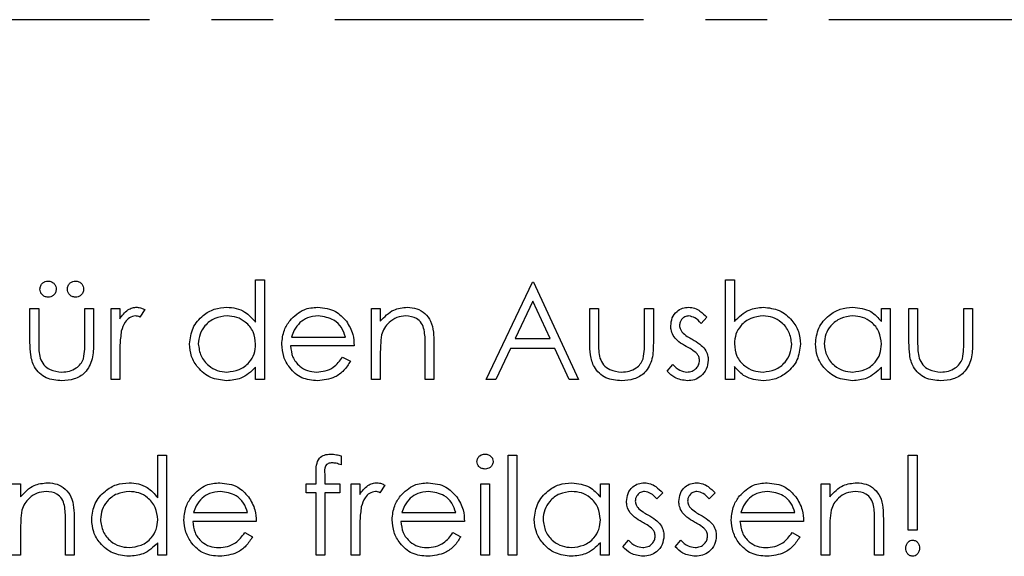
# Model space of a CAD drawing. Header units: millimetres. Extents: x 0 to 2100, y 0 to 1485.
# Tile 8 of 44: x 1382 to 1483, y 453 to 508. Entities that reach past the tile are written whole.
import ezdxf

# ---------------------------------------------------------------- set-up
doc = ezdxf.new("R2010")
doc.units = ezdxf.units.MM
doc.header["$LTSCALE"] = 5
doc.linetypes.add('CENTER', pattern=[10.16, 6.35, -1.27, 1.27, -1.27])

msp = doc.modelspace()

# ---------------------------------------------------------------- linework, layer by layer
at = {"color": 7, "linetype": 'CENTER', "lineweight": 25}
msp.add_line((1598.532, 508.052), (1248.532, 508.052), dxfattribs=at)
at = {"color": 7, "linetype": 'Continuous', "lineweight": 25}
for p, q in [((1406.236, 476.945), (1406.236, 481.308)), ((1406.236, 481.308), (1407.134, 481.308)), ((1407.134, 481.308), (1407.134, 471.052)), ((1429.954, 471.052), (1434.698, 481.052)), ((1434.698, 481.052), (1434.826, 481.052)), ((1434.826, 481.052), (1439.441, 471.052)), ((1454.57, 481.308), (1455.467, 481.308)), ((1454.57, 471.052), (1454.57, 481.308)), ((1455.467, 481.308), (1455.467, 477.033)), ((1434.752, 479.103), (1432.941, 475.283)), ((1436.515, 475.283), (1434.752, 479.103)), ((1383.031, 478.36), (1383.929, 478.36)), ((1383.031, 474.868), (1383.031, 478.36)), ((1383.929, 478.36), (1383.929, 474.97)), ((1388.672, 478.36), (1389.57, 478.36)), ((1388.672, 474.97), (1388.672, 478.36)), ((1389.57, 478.36), (1389.57, 474.802)), ((1391.365, 478.36), (1392.262, 478.36)), ((1391.365, 471.052), (1391.365, 478.36)), ((1392.262, 478.36), (1392.262, 477.284)), ((1394.826, 478.237), (1394.333, 477.46)), ((1418.159, 478.36), (1419.057, 478.36)), ((1418.159, 471.052), (1418.159, 478.36)), ((1419.057, 478.36), (1419.057, 477.041)), ((1440.595, 478.36), (1441.493, 478.36)), ((1440.595, 474.868), (1440.595, 478.36)), ((1441.493, 478.36), (1441.493, 474.97)), ((1446.236, 478.36), (1447.134, 478.36)), ((1446.236, 474.97), (1446.236, 478.36)), ((1447.134, 478.36), (1447.134, 474.802)), ((1470.595, 477.007), (1470.595, 478.36)), ((1470.595, 478.36), (1471.493, 478.36)), ((1471.493, 478.36), (1471.493, 471.052)), ((1473.416, 478.36), (1474.313, 478.36)), ((1473.416, 474.868), (1473.416, 478.36)), ((1474.313, 478.36), (1474.313, 474.97)), ((1479.057, 478.36), (1479.954, 478.36)), ((1479.057, 474.97), (1479.057, 478.36)), ((1479.954, 478.36), (1479.954, 474.802)), ((1452.647, 477.448), (1452.038, 476.821)), ((1409.92, 475.411), (1415.467, 475.411)), ((1432.941, 475.283), (1436.515, 475.283)), ((1416.365, 474.513), (1409.826, 474.513)), ((1423.672, 471.052), (1423.672, 474.489)), ((1424.57, 474.784), (1424.57, 471.052)), ((1432.454, 474.257), (1430.934, 471.052)), ((1436.988, 474.257), (1432.454, 474.257)), ((1438.466, 471.052), (1436.988, 474.257)), ((1392.262, 473.508), (1392.262, 471.052)), ((1415.183, 473.36), (1415.98, 472.941)), ((1419.057, 473.694), (1419.057, 471.052)), ((1406.236, 471.052), (1406.236, 472.316)), ((1448.544, 471.913), (1449.139, 472.59)), ((1455.467, 472.404), (1455.467, 471.052)), ((1470.595, 471.052), (1470.595, 472.316)), ((1392.262, 471.052), (1391.365, 471.052)), ((1407.134, 471.052), (1406.236, 471.052)), ((1419.057, 471.052), (1418.159, 471.052)), ((1424.57, 471.052), (1423.672, 471.052)), ((1430.934, 471.052), (1429.954, 471.052)), ((1439.441, 471.052), (1438.466, 471.052)), ((1455.467, 471.052), (1454.57, 471.052)), ((1471.493, 471.052), (1470.595, 471.052)), ((1396.172, 458.894), (1396.172, 463.257)), ((1396.172, 463.257), (1397.07, 463.257)), ((1397.07, 463.257), (1397.07, 453.001)), ((1415.018, 463.197), (1415.018, 462.263)), ((1432.198, 463.257), (1433.095, 463.257)), ((1432.198, 453.001), (1432.198, 463.257)), ((1433.095, 463.257), (1433.095, 453.001)), ((1473.352, 455.565), (1473.352, 463.257)), ((1473.352, 463.257), (1474.249, 463.257)), ((1474.249, 463.257), (1474.249, 455.565)), ((1412.454, 460.308), (1412.454, 461.476)), ((1413.358, 461.322), (1413.358, 460.308)), ((1381.172, 460.308), (1382.07, 460.308)), ((1382.07, 460.308), (1382.07, 458.99)), ((1411.429, 460.308), (1412.454, 460.308)), ((1411.429, 459.411), (1411.429, 460.308)), ((1413.358, 460.308), (1414.89, 460.308)), ((1414.89, 460.308), (1414.89, 459.411)), ((1416.044, 460.308), (1416.941, 460.308)), ((1416.044, 453.001), (1416.044, 460.308)), ((1416.941, 460.308), (1416.941, 459.233)), ((1419.506, 460.186), (1419.013, 459.409)), ((1429.377, 460.308), (1430.275, 460.308)), ((1429.377, 453.001), (1429.377, 460.308)), ((1430.275, 460.308), (1430.275, 453.001)), ((1441.685, 458.956), (1441.685, 460.308)), ((1441.685, 460.308), (1442.583, 460.308)), ((1442.583, 460.308), (1442.583, 453.001)), ((1464.377, 460.308), (1465.275, 460.308)), ((1464.377, 453.001), (1464.377, 460.308)), ((1465.275, 460.308), (1465.275, 458.99)), ((1412.454, 459.411), (1411.429, 459.411)), ((1412.454, 453.001), (1412.454, 459.411)), ((1413.356, 459.411), (1413.352, 453.001)), ((1414.89, 459.411), (1413.356, 459.411)), ((1448.095, 459.397), (1447.486, 458.77)), ((1453.48, 459.397), (1452.871, 458.77)), ((1387.583, 456.733), (1387.583, 453.001)), ((1399.856, 457.36), (1405.403, 457.36)), ((1421.266, 457.36), (1426.813, 457.36)), ((1456.138, 457.36), (1461.685, 457.36)), ((1470.788, 456.733), (1470.788, 453.001)), ((1382.07, 455.643), (1382.07, 453.001)), ((1386.685, 453.001), (1386.685, 456.438)), ((1406.3, 456.462), (1399.762, 456.462)), ((1427.711, 456.462), (1421.172, 456.462)), ((1462.583, 456.462), (1456.044, 456.462)), ((1465.275, 455.643), (1465.275, 453.001)), ((1469.89, 453.001), (1469.89, 456.438)), ((1405.119, 455.308), (1405.916, 454.89)), ((1416.941, 455.457), (1416.941, 453.001)), ((1426.529, 455.308), (1427.326, 454.89)), ((1461.401, 455.308), (1462.198, 454.89)), ((1474.249, 455.565), (1473.352, 455.565)), ((1396.172, 453.001), (1396.172, 454.265)), ((1441.685, 453.001), (1441.685, 454.265)), ((1443.993, 453.862), (1444.588, 454.539)), ((1449.377, 453.862), (1449.972, 454.539)), ((1382.07, 453.001), (1381.172, 453.001)), ((1387.583, 453.001), (1386.685, 453.001)), ((1397.07, 453.001), (1396.172, 453.001)), ((1413.352, 453.001), (1412.454, 453.001)), ((1416.941, 453.001), (1416.044, 453.001)), ((1430.275, 453.001), (1429.377, 453.001)), ((1433.095, 453.001), (1432.198, 453.001)), ((1442.583, 453.001), (1441.685, 453.001)), ((1465.275, 453.001), (1464.377, 453.001)), ((1470.788, 453.001), (1469.89, 453.001))]:
    msp.add_line(p, q, dxfattribs=at)
for points, knots in [([(1384.057, 480.347), (1384.072, 480.469), (1384.102, 480.714), (1384.328, 480.987), (1384.601, 481.153), (1384.794, 481.171), (1384.89, 481.18)], [0, 0, 0, 0, 0.2796014, 0.5592949, 0.7796537, 1, 1, 1, 1]), ([(1384.89, 481.18), (1385.013, 481.165), (1385.259, 481.136), (1385.529, 480.908), (1385.699, 480.637), (1385.715, 480.443), (1385.724, 480.347)], [0, 0, 0, 0, 0.2795552, 0.5592029, 0.7795199, 1, 1, 1, 1]), ([(1386.877, 480.347), (1386.893, 480.469), (1386.923, 480.714), (1387.148, 480.987), (1387.422, 481.153), (1387.614, 481.171), (1387.711, 481.18)], [0, 0, 0, 0, 0.2796014, 0.5592949, 0.7796537, 1, 1, 1, 1]), ([(1387.711, 481.18), (1387.834, 481.165), (1388.079, 481.136), (1388.349, 480.908), (1388.519, 480.637), (1388.536, 480.443), (1388.544, 480.347)], [0, 0, 0, 0, 0.2795552, 0.5592029, 0.7795199, 1, 1, 1, 1]), ([(1384.89, 479.513), (1384.767, 479.528), (1384.521, 479.557), (1384.251, 479.785), (1384.083, 480.057), (1384.066, 480.25), (1384.057, 480.347)], [0, 0, 0, 0, 0.2795366, 0.5593344, 0.7796438, 1, 1, 1, 1]), ([(1385.724, 480.347), (1385.71, 480.224), (1385.682, 479.977), (1385.451, 479.709), (1385.181, 479.537), (1384.987, 479.521), (1384.89, 479.513)], [0, 0, 0, 0, 0.27949175, 0.55924499, 0.77950684, 1, 1, 1, 1]), ([(1387.711, 479.513), (1387.588, 479.528), (1387.342, 479.557), (1387.072, 479.785), (1386.903, 480.057), (1386.886, 480.25), (1386.877, 480.347)], [0, 0, 0, 0, 0.2795366, 0.5593344, 0.7796438, 1, 1, 1, 1]), ([(1388.544, 480.347), (1388.53, 480.224), (1388.502, 479.977), (1388.272, 479.709), (1388.001, 479.537), (1387.808, 479.521), (1387.711, 479.513)], [0, 0, 0, 0, 0.2794918, 0.559245, 0.7795068, 1, 1, 1, 1]), ([(1392.262, 477.284), (1392.512, 477.628), (1392.862, 478.109), (1393.55, 478.443), (1393.88, 478.473), (1394.045, 478.488)], [0, 0, 0, 0, 0.5588406, 0.7794739, 1, 1, 1, 1]), ([(1394.045, 478.488), (1394.2, 478.469), (1394.477, 478.436), (1394.719, 478.298), (1394.826, 478.237)], [0, 0, 0, 0, 0.5592431, 1, 1, 1, 1]), ([(1399.441, 474.726), (1399.511, 475.286), (1399.65, 476.406), (1400.709, 477.625), (1401.959, 478.375), (1402.839, 478.45), (1403.28, 478.488)], [0, 0, 0, 0, 0.2794126, 0.5591913, 0.7795483, 1, 1, 1, 1]), ([(1403.28, 478.488), (1403.603, 478.466), (1404.251, 478.423), (1405.342, 477.961), (1405.897, 477.33), (1406.236, 476.945)], [0, 0, 0, 0, 0.2805393, 0.5607954, 1, 1, 1, 1]), ([(1409.77, 477.126), (1410.219, 477.567), (1411.022, 478.358), (1412.135, 478.448), (1412.627, 478.488)], [0, 0, 0, 0, 0.5585779, 1, 1, 1, 1]), ([(1412.627, 478.488), (1413.276, 478.412), (1414.437, 478.277), (1415.223, 477.425), (1415.569, 477.049)], [0, 0, 0, 0, 0.5589523, 1, 1, 1, 1]), ([(1419.057, 477.041), (1419.483, 477.501), (1420.246, 478.323), (1421.35, 478.437), (1421.837, 478.488)], [0, 0, 0, 0, 0.559168, 1, 1, 1, 1]), ([(1421.837, 478.488), (1422.165, 478.459), (1422.82, 478.401), (1423.679, 477.873), (1424.323, 477.03), (1424.545, 475.934), (1424.562, 475.168), (1424.57, 474.784)], [0, 0, 0, 0, 0.1866235, 0.3730289, 0.5593419, 0.7792489, 1, 1, 1, 1]), ([(1448.929, 476.571), (1448.955, 476.85), (1449.009, 477.409), (1449.494, 478.052), (1450.117, 478.434), (1450.556, 478.47), (1450.776, 478.488)], [0, 0, 0, 0, 0.2799827, 0.5594745, 0.7796081, 1, 1, 1, 1]), ([(1450.776, 478.488), (1450.981, 478.465), (1451.392, 478.418), (1452.044, 478.05), (1452.418, 477.676), (1452.647, 477.448)], [0, 0, 0, 0, 0.2795531, 0.5597029, 1, 1, 1, 1]), ([(1455.467, 477.033), (1455.936, 477.496), (1456.774, 478.323), (1457.936, 478.437), (1458.448, 478.488)], [0, 0, 0, 0, 0.5592939, 1, 1, 1, 1]), ([(1458.448, 478.488), (1459.009, 478.422), (1460.133, 478.292), (1461.375, 477.259), (1462.148, 476.016), (1462.224, 475.133), (1462.262, 474.692)], [0, 0, 0, 0, 0.2795765, 0.5593339, 0.7796045, 1, 1, 1, 1]), ([(1463.8, 474.726), (1463.87, 475.286), (1464.009, 476.406), (1465.068, 477.625), (1466.318, 478.375), (1467.198, 478.45), (1467.639, 478.488)], [0, 0, 0, 0, 0.2794126, 0.5591913, 0.7795483, 1, 1, 1, 1]), ([(1467.639, 478.488), (1468.298, 478.413), (1469.477, 478.278), (1470.253, 477.396), (1470.595, 477.007)], [0, 0, 0, 0, 0.5589976, 1, 1, 1, 1]), ([(1393.875, 477.59), (1393.663, 477.545), (1393.238, 477.454), (1392.694, 476.864), (1392.526, 476.338), (1392.422, 476.016)], [0, 0, 0, 0, 0.2784354, 0.5587827, 1, 1, 1, 1]), ([(1394.333, 477.46), (1394.251, 477.498), (1394.105, 477.566), (1393.945, 477.583), (1393.875, 477.59)], [0, 0, 0, 0, 0.5603957, 1, 1, 1, 1]), ([(1403.292, 477.59), (1402.863, 477.541), (1402.006, 477.441), (1401.034, 476.678), (1400.448, 475.724), (1400.375, 475.052), (1400.339, 474.716)], [0, 0, 0, 0, 0.2797764, 0.559296, 0.7797269, 1, 1, 1, 1]), ([(1406.236, 474.69), (1406.188, 475.123), (1406.093, 475.99), (1405.285, 476.943), (1404.311, 477.51), (1403.632, 477.563), (1403.292, 477.59)], [0, 0, 0, 0, 0.2796602, 0.5592103, 0.7794872, 1, 1, 1, 1]), ([(1408.929, 474.686), (1408.973, 475.182), (1409.053, 476.069), (1409.551, 476.803), (1409.77, 477.126)], [0, 0, 0, 0, 0.5594271, 1, 1, 1, 1]), ([(1410.79, 476.905), (1410.572, 476.658), (1410.182, 476.216), (1410, 475.657), (1409.92, 475.411)], [0, 0, 0, 0, 0.55881403, 1, 1, 1, 1]), ([(1412.673, 477.59), (1412.285, 477.556), (1411.592, 477.495), (1411.035, 477.085), (1410.79, 476.905)], [0, 0, 0, 0, 0.5595018, 1, 1, 1, 1]), ([(1415.467, 475.411), (1415.357, 475.755), (1415.138, 476.442), (1414.161, 477.364), (1413.237, 477.504), (1412.673, 477.59)], [0, 0, 0, 0, 0.2813061, 0.5615347, 1, 1, 1, 1]), ([(1415.569, 477.049), (1415.83, 476.61), (1416.295, 475.823), (1416.343, 474.914), (1416.365, 474.513)], [0, 0, 0, 0, 0.5588968, 1, 1, 1, 1]), ([(1421.681, 477.59), (1421.364, 477.557), (1420.731, 477.489), (1419.987, 476.978), (1419.446, 476.36), (1419.279, 475.89), (1419.195, 475.655)], [0, 0, 0, 0, 0.27956, 0.5593355, 0.7796837, 1, 1, 1, 1]), ([(1423.566, 476.152), (1423.494, 476.384), (1423.35, 476.848), (1422.702, 477.489), (1422.068, 477.552), (1421.681, 477.59)], [0, 0, 0, 0, 0.2811992, 0.5612987, 1, 1, 1, 1]), ([(1450.776, 477.59), (1450.634, 477.571), (1450.35, 477.533), (1450.045, 477.259), (1449.857, 476.941), (1449.836, 476.718), (1449.826, 476.607)], [0, 0, 0, 0, 0.2792821, 0.5590729, 0.7795386, 1, 1, 1, 1]), ([(1452.038, 476.821), (1451.845, 477.042), (1451.502, 477.434), (1450.997, 477.543), (1450.776, 477.59)], [0, 0, 0, 0, 0.56204545, 1, 1, 1, 1]), ([(1458.426, 477.59), (1457.997, 477.538), (1457.14, 477.432), (1456.14, 476.701), (1455.555, 475.734), (1455.496, 475.058), (1455.467, 474.72)], [0, 0, 0, 0, 0.2797944, 0.5594844, 0.7796072, 1, 1, 1, 1]), ([(1461.365, 474.692), (1461.304, 475.118), (1461.182, 475.971), (1460.4, 476.926), (1459.434, 477.491), (1458.762, 477.557), (1458.426, 477.59)], [0, 0, 0, 0, 0.2794034, 0.5591037, 0.7795523, 1, 1, 1, 1]), ([(1467.651, 477.59), (1467.222, 477.541), (1466.365, 477.441), (1465.393, 476.678), (1464.807, 475.724), (1464.734, 475.052), (1464.698, 474.716)], [0, 0, 0, 0, 0.2797764, 0.559296, 0.7797269, 1, 1, 1, 1]), ([(1470.595, 474.69), (1470.547, 475.123), (1470.452, 475.99), (1469.644, 476.943), (1468.67, 477.51), (1467.991, 477.563), (1467.651, 477.59)], [0, 0, 0, 0, 0.2796602, 0.5592103, 0.7794872, 1, 1, 1, 1]), ([(1392.422, 476.016), (1392.363, 475.55), (1392.258, 474.717), (1392.261, 473.877), (1392.262, 473.508)], [0, 0, 0, 0, 0.55963728, 1, 1, 1, 1]), ([(1423.672, 474.489), (1423.674, 474.801), (1423.678, 475.358), (1423.6, 475.91), (1423.566, 476.152)], [0, 0, 0, 0, 0.5602541, 1, 1, 1, 1]), ([(1449.263, 475.445), (1449.154, 475.642), (1448.96, 475.994), (1448.938, 476.394), (1448.929, 476.571)], [0, 0, 0, 0, 0.5595635, 1, 1, 1, 1]), ([(1449.826, 476.607), (1449.843, 476.471), (1449.872, 476.229), (1450.013, 476.031), (1450.074, 475.944)], [0, 0, 0, 0, 0.5590539, 1, 1, 1, 1]), ([(1450.074, 475.944), (1450.253, 475.78), (1450.571, 475.488), (1450.951, 475.281), (1451.118, 475.19)], [0, 0, 0, 0, 0.5590187, 1, 1, 1, 1]), ([(1386.306, 470.924), (1385.751, 470.97), (1384.643, 471.061), (1383.428, 472.185), (1383.061, 473.573), (1383.041, 474.436), (1383.031, 474.868)], [0, 0, 0, 0, 0.2800279, 0.5579304, 0.7783744, 1, 1, 1, 1]), ([(1383.929, 474.97), (1383.928, 474.648), (1383.926, 474.074), (1384.027, 473.51), (1384.071, 473.261)], [0, 0, 0, 0, 0.5603768, 1, 1, 1, 1]), ([(1388.524, 473.189), (1388.579, 473.519), (1388.676, 474.109), (1388.674, 474.707), (1388.672, 474.97)], [0, 0, 0, 0, 0.5593706, 1, 1, 1, 1]), ([(1419.195, 475.655), (1419.145, 475.291), (1419.056, 474.64), (1419.057, 473.983), (1419.057, 473.694)], [0, 0, 0, 0, 0.5596576, 1, 1, 1, 1]), ([(1443.871, 470.924), (1443.315, 470.97), (1442.207, 471.061), (1440.992, 472.185), (1440.625, 473.573), (1440.605, 474.436), (1440.595, 474.868)], [0, 0, 0, 0, 0.2800279, 0.5579304, 0.7783744, 1, 1, 1, 1]), ([(1441.493, 474.97), (1441.492, 474.648), (1441.49, 474.074), (1441.591, 473.51), (1441.635, 473.261)], [0, 0, 0, 0, 0.5603768, 1, 1, 1, 1]), ([(1446.088, 473.189), (1446.143, 473.519), (1446.241, 474.109), (1446.238, 474.707), (1446.236, 474.97)], [0, 0, 0, 0, 0.5593706, 1, 1, 1, 1]), ([(1450.523, 474.447), (1450.257, 474.596), (1449.782, 474.861), (1449.422, 475.267), (1449.263, 475.445)], [0, 0, 0, 0, 0.56065905, 1, 1, 1, 1]), ([(1451.118, 475.19), (1451.394, 475.036), (1451.886, 474.761), (1452.267, 474.347), (1452.434, 474.165)], [0, 0, 0, 0, 0.56066445, 1, 1, 1, 1]), ([(1476.691, 470.924), (1476.135, 470.97), (1475.028, 471.061), (1473.813, 472.185), (1473.446, 473.573), (1473.426, 474.436), (1473.416, 474.868)], [0, 0, 0, 0, 0.2800279, 0.5579304, 0.7783744, 1, 1, 1, 1]), ([(1474.313, 474.97), (1474.312, 474.648), (1474.311, 474.074), (1474.411, 473.51), (1474.456, 473.261)], [0, 0, 0, 0, 0.5603768, 1, 1, 1, 1]), ([(1478.909, 473.189), (1478.963, 473.519), (1479.061, 474.109), (1479.058, 474.707), (1479.057, 474.97)], [0, 0, 0, 0, 0.5593706, 1, 1, 1, 1]), ([(1389.57, 474.802), (1389.562, 474.256), (1389.546, 473.17), (1388.841, 471.746), (1387.591, 471.005), (1386.735, 470.951), (1386.306, 470.924)], [0, 0, 0, 0, 0.2815068, 0.559595, 0.7793015, 1, 1, 1, 1]), ([(1403.252, 470.924), (1402.69, 470.989), (1401.566, 471.121), (1400.323, 472.154), (1399.555, 473.401), (1399.479, 474.284), (1399.441, 474.726)], [0, 0, 0, 0, 0.27957342, 0.55933304, 0.77958911, 1, 1, 1, 1]), ([(1400.339, 474.716), (1400.4, 474.289), (1400.522, 473.436), (1401.307, 472.482), (1402.275, 471.919), (1402.947, 471.854), (1403.284, 471.821)], [0, 0, 0, 0, 0.2794066, 0.5591415, 0.7795707, 1, 1, 1, 1]), ([(1403.284, 471.821), (1403.712, 471.874), (1404.567, 471.979), (1405.567, 472.709), (1406.148, 473.677), (1406.207, 474.352), (1406.236, 474.69)], [0, 0, 0, 0, 0.2797762, 0.55938, 0.7796127, 1, 1, 1, 1]), ([(1412.605, 470.924), (1412.049, 470.974), (1410.938, 471.073), (1409.744, 472.14), (1409.047, 473.388), (1408.968, 474.253), (1408.929, 474.686)], [0, 0, 0, 0, 0.2798793, 0.5588463, 0.7794505, 1, 1, 1, 1]), ([(1409.826, 474.513), (1409.872, 474.117), (1409.964, 473.326), (1410.671, 472.431), (1411.558, 471.898), (1412.181, 471.847), (1412.492, 471.821)], [0, 0, 0, 0, 0.2799631, 0.5593589, 0.7795256, 1, 1, 1, 1]), ([(1447.134, 474.802), (1447.126, 474.256), (1447.11, 473.17), (1446.405, 471.746), (1445.155, 471.005), (1444.299, 470.951), (1443.871, 470.924)], [0, 0, 0, 0, 0.2815068, 0.559595, 0.7793015, 1, 1, 1, 1]), ([(1451.631, 473.694), (1451.44, 473.857), (1451.097, 474.148), (1450.699, 474.356), (1450.523, 474.447)], [0, 0, 0, 0, 0.5590929, 1, 1, 1, 1]), ([(1452.434, 474.165), (1452.545, 473.967), (1452.742, 473.614), (1452.765, 473.212), (1452.775, 473.035)], [0, 0, 0, 0, 0.55949084, 1, 1, 1, 1]), ([(1455.467, 474.72), (1455.515, 474.287), (1455.611, 473.42), (1456.418, 472.466), (1457.393, 471.902), (1458.072, 471.848), (1458.412, 471.821)], [0, 0, 0, 0, 0.2796503, 0.5592294, 0.7795086, 1, 1, 1, 1]), ([(1458.412, 471.821), (1458.84, 471.871), (1459.696, 471.971), (1460.669, 472.731), (1461.254, 473.684), (1461.328, 474.356), (1461.365, 474.692)], [0, 0, 0, 0, 0.2797506, 0.5592753, 0.7797451, 1, 1, 1, 1]), ([(1462.262, 474.692), (1462.193, 474.131), (1462.056, 473.008), (1460.994, 471.788), (1459.743, 471.036), (1458.861, 470.961), (1458.42, 470.924)], [0, 0, 0, 0, 0.2794326, 0.5592159, 0.7795587, 1, 1, 1, 1]), ([(1467.611, 470.924), (1467.049, 470.989), (1465.925, 471.121), (1464.682, 472.154), (1463.914, 473.401), (1463.838, 474.284), (1463.8, 474.726)], [0, 0, 0, 0, 0.2795734, 0.559333, 0.7795891, 1, 1, 1, 1]), ([(1464.698, 474.716), (1464.759, 474.289), (1464.881, 473.436), (1465.666, 472.482), (1466.634, 471.919), (1467.306, 471.854), (1467.643, 471.821)], [0, 0, 0, 0, 0.2794066, 0.5591415, 0.7795707, 1, 1, 1, 1]), ([(1467.643, 471.821), (1468.071, 471.874), (1468.926, 471.979), (1469.926, 472.709), (1470.507, 473.677), (1470.566, 474.352), (1470.595, 474.69)], [0, 0, 0, 0, 0.27977624, 0.55938, 0.77961266, 1, 1, 1, 1]), ([(1479.954, 474.802), (1479.946, 474.256), (1479.93, 473.17), (1479.226, 471.746), (1477.976, 471.005), (1477.12, 470.951), (1476.691, 470.924)], [0, 0, 0, 0, 0.2815068, 0.559595, 0.7793015, 1, 1, 1, 1]), ([(1384.071, 473.261), (1384.181, 473.016), (1384.402, 472.526), (1385.206, 471.942), (1385.894, 471.867), (1386.314, 471.821)], [0, 0, 0, 0, 0.2801167, 0.5605444, 1, 1, 1, 1]), ([(1386.314, 471.821), (1386.575, 471.836), (1387.094, 471.867), (1387.76, 472.18), (1388.265, 472.632), (1388.438, 473.004), (1388.524, 473.189)], [0, 0, 0, 0, 0.2802697, 0.5600069, 0.7800741, 1, 1, 1, 1]), ([(1412.492, 471.821), (1412.794, 471.847), (1413.398, 471.899), (1414.425, 472.333), (1414.896, 472.97), (1415.183, 473.36)], [0, 0, 0, 0, 0.280503, 0.5609933, 1, 1, 1, 1]), ([(1415.98, 472.941), (1415.775, 472.611), (1415.367, 471.951), (1414.22, 471.099), (1413.216, 470.99), (1412.605, 470.924)], [0, 0, 0, 0, 0.2808714, 0.5613373, 1, 1, 1, 1]), ([(1441.635, 473.261), (1441.745, 473.016), (1441.966, 472.526), (1442.771, 471.942), (1443.459, 471.867), (1443.879, 471.821)], [0, 0, 0, 0, 0.2801167, 0.5605444, 1, 1, 1, 1]), ([(1443.879, 471.821), (1444.139, 471.836), (1444.658, 471.867), (1445.324, 472.18), (1445.829, 472.632), (1446.002, 473.004), (1446.088, 473.189)], [0, 0, 0, 0, 0.2802697, 0.5600069, 0.7800741, 1, 1, 1, 1]), ([(1450.587, 471.821), (1450.769, 471.839), (1451.133, 471.876), (1451.55, 472.184), (1451.831, 472.568), (1451.862, 472.854), (1451.877, 472.997)], [0, 0, 0, 0, 0.27997123, 0.55969366, 0.77991598, 1, 1, 1, 1]), ([(1452.775, 473.035), (1452.739, 472.72), (1452.666, 472.091), (1452.082, 471.396), (1451.375, 470.981), (1450.881, 470.943), (1450.633, 470.924)], [0, 0, 0, 0, 0.27955054, 0.55923139, 0.77947515, 1, 1, 1, 1]), ([(1451.877, 472.997), (1451.864, 473.139), (1451.84, 473.393), (1451.695, 473.602), (1451.631, 473.694)], [0, 0, 0, 0, 0.5596505, 1, 1, 1, 1]), ([(1474.456, 473.261), (1474.566, 473.016), (1474.787, 472.526), (1475.591, 471.942), (1476.279, 471.867), (1476.699, 471.821)], [0, 0, 0, 0, 0.28011671, 0.56054437, 1, 1, 1, 1]), ([(1476.699, 471.821), (1476.959, 471.836), (1477.479, 471.867), (1478.145, 472.18), (1478.649, 472.632), (1478.822, 473.004), (1478.909, 473.189)], [0, 0, 0, 0, 0.28026966, 0.56000694, 0.78007405, 1, 1, 1, 1]), ([(1406.236, 472.316), (1405.763, 471.866), (1404.916, 471.062), (1403.761, 470.966), (1403.252, 470.924)], [0, 0, 0, 0, 0.5587349, 1, 1, 1, 1]), ([(1450.633, 470.924), (1450.18, 470.983), (1449.37, 471.089), (1448.797, 471.661), (1448.544, 471.913)], [0, 0, 0, 0, 0.5592817, 1, 1, 1, 1]), ([(1449.139, 472.59), (1449.366, 472.359), (1449.771, 471.946), (1450.338, 471.859), (1450.587, 471.821)], [0, 0, 0, 0, 0.5608331, 1, 1, 1, 1]), ([(1458.42, 470.924), (1457.762, 470.999), (1456.584, 471.134), (1455.809, 472.015), (1455.467, 472.404)], [0, 0, 0, 0, 0.5589872, 1, 1, 1, 1]), ([(1470.595, 472.316), (1470.122, 471.866), (1469.275, 471.062), (1468.12, 470.966), (1467.611, 470.924)], [0, 0, 0, 0, 0.5587349, 1, 1, 1, 1]), ([(1412.454, 461.476), (1412.454, 461.736), (1412.454, 462.251), (1412.718, 462.964), (1413.312, 463.337), (1413.72, 463.369), (1413.925, 463.385)], [0, 0, 0, 0, 0.2818968, 0.5595107, 0.7792971, 1, 1, 1, 1]), ([(1413.925, 463.385), (1414.132, 463.37), (1414.503, 463.342), (1414.861, 463.241), (1415.018, 463.197)], [0, 0, 0, 0, 0.559769, 1, 1, 1, 1]), ([(1428.993, 462.612), (1429.009, 462.73), (1429.042, 462.966), (1429.276, 463.214), (1429.544, 463.363), (1429.729, 463.378), (1429.822, 463.385)], [0, 0, 0, 0, 0.2792893, 0.5588967, 0.7794517, 1, 1, 1, 1]), ([(1429.822, 463.385), (1429.941, 463.373), (1430.178, 463.349), (1430.452, 463.147), (1430.63, 462.892), (1430.65, 462.705), (1430.659, 462.612)], [0, 0, 0, 0, 0.2798695, 0.5598663, 0.7799105, 1, 1, 1, 1]), ([(1414.109, 462.488), (1413.971, 462.476), (1413.764, 462.458), (1413.53, 462.308), (1413.28, 461.971), (1413.323, 461.61), (1413.358, 461.322)], [0, 0, 0, 0, 0.2494944, 0.3748107, 0.4992545, 1, 1, 1, 1]), ([(1415.018, 462.263), (1414.854, 462.329), (1414.561, 462.447), (1414.247, 462.475), (1414.109, 462.488)], [0, 0, 0, 0, 0.56024129, 1, 1, 1, 1]), ([(1429.822, 461.847), (1429.705, 461.859), (1429.47, 461.884), (1429.2, 462.084), (1429.023, 462.336), (1429.003, 462.52), (1428.993, 462.612)], [0, 0, 0, 0, 0.2797838, 0.5596976, 0.7799206, 1, 1, 1, 1]), ([(1430.659, 462.612), (1430.642, 462.494), (1430.608, 462.258), (1430.368, 462.015), (1430.101, 461.867), (1429.915, 461.853), (1429.822, 461.847)], [0, 0, 0, 0, 0.2791599, 0.5588624, 0.7793557, 1, 1, 1, 1]), ([(1382.07, 458.99), (1382.496, 459.45), (1383.259, 460.272), (1384.363, 460.386), (1384.85, 460.436)], [0, 0, 0, 0, 0.559168, 1, 1, 1, 1]), ([(1384.85, 460.436), (1385.178, 460.407), (1385.833, 460.349), (1386.692, 459.822), (1387.335, 458.979), (1387.558, 457.883), (1387.574, 457.116), (1387.583, 456.733)], [0, 0, 0, 0, 0.1866235, 0.3730289, 0.5593419, 0.7792489, 1, 1, 1, 1]), ([(1389.377, 456.674), (1389.447, 457.234), (1389.586, 458.355), (1390.644, 459.574), (1391.895, 460.324), (1392.775, 460.399), (1393.216, 460.436)], [0, 0, 0, 0, 0.2794126, 0.5591913, 0.7795483, 1, 1, 1, 1]), ([(1393.216, 460.436), (1393.539, 460.415), (1394.187, 460.372), (1395.278, 459.91), (1395.833, 459.279), (1396.172, 458.894)], [0, 0, 0, 0, 0.2805393, 0.5607954, 1, 1, 1, 1]), ([(1399.706, 459.074), (1400.155, 459.516), (1400.958, 460.307), (1402.071, 460.397), (1402.562, 460.436)], [0, 0, 0, 0, 0.5585779, 1, 1, 1, 1]), ([(1402.562, 460.436), (1403.212, 460.361), (1404.373, 460.225), (1405.159, 459.374), (1405.505, 458.998)], [0, 0, 0, 0, 0.5589523, 1, 1, 1, 1]), ([(1416.941, 459.233), (1417.192, 459.577), (1417.541, 460.057), (1418.23, 460.392), (1418.559, 460.422), (1418.724, 460.436)], [0, 0, 0, 0, 0.5588406, 0.7794739, 1, 1, 1, 1]), ([(1418.724, 460.436), (1418.88, 460.418), (1419.157, 460.385), (1419.399, 460.247), (1419.506, 460.186)], [0, 0, 0, 0, 0.5592431, 1, 1, 1, 1]), ([(1421.116, 459.074), (1421.565, 459.516), (1422.368, 460.307), (1423.481, 460.397), (1423.973, 460.436)], [0, 0, 0, 0, 0.5585779, 1, 1, 1, 1]), ([(1423.973, 460.436), (1424.622, 460.361), (1425.784, 460.225), (1426.569, 459.374), (1426.915, 458.998)], [0, 0, 0, 0, 0.5589523, 1, 1, 1, 1]), ([(1434.89, 456.674), (1434.96, 457.234), (1435.099, 458.355), (1436.157, 459.574), (1437.408, 460.324), (1438.288, 460.399), (1438.728, 460.436)], [0, 0, 0, 0, 0.2794126, 0.5591913, 0.7795483, 1, 1, 1, 1]), ([(1438.728, 460.436), (1439.387, 460.361), (1440.567, 460.227), (1441.343, 459.345), (1441.685, 458.956)], [0, 0, 0, 0, 0.5589976, 1, 1, 1, 1]), ([(1444.377, 458.519), (1444.404, 458.799), (1444.457, 459.358), (1444.943, 460), (1445.566, 460.383), (1446.005, 460.419), (1446.224, 460.436)], [0, 0, 0, 0, 0.2799827, 0.5594745, 0.7796081, 1, 1, 1, 1]), ([(1446.224, 460.436), (1446.43, 460.413), (1446.841, 460.367), (1447.493, 459.998), (1447.867, 459.625), (1448.095, 459.397)], [0, 0, 0, 0, 0.2795531, 0.5597029, 1, 1, 1, 1]), ([(1449.762, 458.519), (1449.789, 458.799), (1449.842, 459.358), (1450.327, 460), (1450.95, 460.383), (1451.389, 460.419), (1451.609, 460.436)], [0, 0, 0, 0, 0.2799827, 0.5594745, 0.7796081, 1, 1, 1, 1]), ([(1451.609, 460.436), (1451.814, 460.413), (1452.225, 460.367), (1452.877, 459.998), (1453.251, 459.625), (1453.48, 459.397)], [0, 0, 0, 0, 0.2795531, 0.5597029, 1, 1, 1, 1]), ([(1455.988, 459.074), (1456.437, 459.516), (1457.24, 460.307), (1458.353, 460.397), (1458.845, 460.436)], [0, 0, 0, 0, 0.5585779, 1, 1, 1, 1]), ([(1458.845, 460.436), (1459.494, 460.361), (1460.655, 460.225), (1461.441, 459.374), (1461.787, 458.998)], [0, 0, 0, 0, 0.5589523, 1, 1, 1, 1]), ([(1465.275, 458.99), (1465.701, 459.45), (1466.464, 460.272), (1467.568, 460.386), (1468.055, 460.436)], [0, 0, 0, 0, 0.559168, 1, 1, 1, 1]), ([(1468.055, 460.436), (1468.383, 460.407), (1469.038, 460.349), (1469.897, 459.822), (1470.54, 458.979), (1470.763, 457.883), (1470.78, 457.116), (1470.788, 456.733)], [0, 0, 0, 0, 0.18662347, 0.37302886, 0.55934193, 0.77924888, 1, 1, 1, 1]), ([(1384.694, 459.539), (1384.377, 459.505), (1383.744, 459.438), (1383, 458.927), (1382.459, 458.309), (1382.292, 457.839), (1382.208, 457.604)], [0, 0, 0, 0, 0.27956, 0.5593355, 0.7796837, 1, 1, 1, 1]), ([(1386.579, 458.101), (1386.507, 458.333), (1386.363, 458.797), (1385.715, 459.438), (1385.081, 459.501), (1384.694, 459.539)], [0, 0, 0, 0, 0.2811992, 0.5612987, 1, 1, 1, 1]), ([(1393.228, 459.539), (1392.799, 459.489), (1391.942, 459.39), (1390.97, 458.627), (1390.384, 457.673), (1390.311, 457), (1390.275, 456.664)], [0, 0, 0, 0, 0.2797764, 0.559296, 0.7797269, 1, 1, 1, 1]), ([(1396.172, 456.638), (1396.124, 457.072), (1396.029, 457.938), (1395.221, 458.892), (1394.247, 459.458), (1393.568, 459.512), (1393.228, 459.539)], [0, 0, 0, 0, 0.27966016, 0.55921028, 0.77948724, 1, 1, 1, 1]), ([(1398.865, 456.634), (1398.909, 457.131), (1398.988, 458.018), (1399.486, 458.751), (1399.706, 459.074)], [0, 0, 0, 0, 0.5594271, 1, 1, 1, 1]), ([(1400.726, 458.854), (1400.508, 458.607), (1400.117, 458.165), (1399.936, 457.606), (1399.856, 457.36)], [0, 0, 0, 0, 0.558814, 1, 1, 1, 1]), ([(1402.609, 459.539), (1402.221, 459.505), (1401.528, 459.443), (1400.971, 459.034), (1400.726, 458.854)], [0, 0, 0, 0, 0.5595018, 1, 1, 1, 1]), ([(1405.403, 457.36), (1405.293, 457.704), (1405.074, 458.391), (1404.097, 459.312), (1403.173, 459.453), (1402.609, 459.539)], [0, 0, 0, 0, 0.2813061, 0.56153472, 1, 1, 1, 1]), ([(1405.505, 458.998), (1405.765, 458.559), (1406.231, 457.772), (1406.279, 456.863), (1406.3, 456.462)], [0, 0, 0, 0, 0.5588968, 1, 1, 1, 1]), ([(1418.554, 459.539), (1418.342, 459.494), (1417.917, 459.403), (1417.374, 458.812), (1417.205, 458.286), (1417.102, 457.965)], [0, 0, 0, 0, 0.2784354, 0.5587827, 1, 1, 1, 1]), ([(1419.013, 459.409), (1418.931, 459.447), (1418.784, 459.515), (1418.624, 459.532), (1418.554, 459.539)], [0, 0, 0, 0, 0.56039569, 1, 1, 1, 1]), ([(1420.275, 456.634), (1420.319, 457.131), (1420.399, 458.018), (1420.897, 458.751), (1421.116, 459.074)], [0, 0, 0, 0, 0.5594271, 1, 1, 1, 1]), ([(1422.136, 458.854), (1421.918, 458.607), (1421.528, 458.165), (1421.346, 457.606), (1421.266, 457.36)], [0, 0, 0, 0, 0.558814, 1, 1, 1, 1]), ([(1424.019, 459.539), (1423.631, 459.505), (1422.939, 459.443), (1422.381, 459.034), (1422.136, 458.854)], [0, 0, 0, 0, 0.5595018, 1, 1, 1, 1]), ([(1426.813, 457.36), (1426.703, 457.704), (1426.484, 458.391), (1425.508, 459.312), (1424.583, 459.453), (1424.019, 459.539)], [0, 0, 0, 0, 0.2813061, 0.56153472, 1, 1, 1, 1]), ([(1426.915, 458.998), (1427.176, 458.559), (1427.641, 457.772), (1427.69, 456.863), (1427.711, 456.462)], [0, 0, 0, 0, 0.5588968, 1, 1, 1, 1]), ([(1438.74, 459.539), (1438.312, 459.489), (1437.455, 459.39), (1436.483, 458.627), (1435.897, 457.673), (1435.824, 457), (1435.788, 456.664)], [0, 0, 0, 0, 0.27977642, 0.55929605, 0.77972692, 1, 1, 1, 1]), ([(1441.685, 456.638), (1441.637, 457.072), (1441.541, 457.938), (1440.734, 458.892), (1439.76, 459.458), (1439.08, 459.512), (1438.74, 459.539)], [0, 0, 0, 0, 0.2796602, 0.5592103, 0.7794872, 1, 1, 1, 1]), ([(1446.224, 459.539), (1446.082, 459.52), (1445.798, 459.482), (1445.494, 459.208), (1445.306, 458.89), (1445.285, 458.667), (1445.275, 458.555)], [0, 0, 0, 0, 0.2792821, 0.5590729, 0.7795386, 1, 1, 1, 1]), ([(1447.486, 458.77), (1447.294, 458.99), (1446.951, 459.383), (1446.446, 459.491), (1446.224, 459.539)], [0, 0, 0, 0, 0.5620455, 1, 1, 1, 1]), ([(1451.609, 459.539), (1451.467, 459.52), (1451.183, 459.482), (1450.878, 459.208), (1450.69, 458.89), (1450.67, 458.667), (1450.659, 458.555)], [0, 0, 0, 0, 0.2792821, 0.5590729, 0.7795386, 1, 1, 1, 1]), ([(1452.871, 458.77), (1452.678, 458.99), (1452.336, 459.383), (1451.83, 459.491), (1451.609, 459.539)], [0, 0, 0, 0, 0.5620455, 1, 1, 1, 1]), ([(1455.147, 456.634), (1455.191, 457.131), (1455.27, 458.018), (1455.769, 458.751), (1455.988, 459.074)], [0, 0, 0, 0, 0.5594271, 1, 1, 1, 1]), ([(1457.008, 458.854), (1456.79, 458.607), (1456.399, 458.165), (1456.218, 457.606), (1456.138, 457.36)], [0, 0, 0, 0, 0.558814, 1, 1, 1, 1]), ([(1458.891, 459.539), (1458.503, 459.505), (1457.81, 459.443), (1457.253, 459.034), (1457.008, 458.854)], [0, 0, 0, 0, 0.5595018, 1, 1, 1, 1]), ([(1461.685, 457.36), (1461.575, 457.704), (1461.356, 458.391), (1460.379, 459.312), (1459.455, 459.453), (1458.891, 459.539)], [0, 0, 0, 0, 0.2813061, 0.5615347, 1, 1, 1, 1]), ([(1461.787, 458.998), (1462.048, 458.559), (1462.513, 457.772), (1462.561, 456.863), (1462.583, 456.462)], [0, 0, 0, 0, 0.5588968, 1, 1, 1, 1]), ([(1467.899, 459.539), (1467.582, 459.505), (1466.949, 459.438), (1466.205, 458.927), (1465.664, 458.309), (1465.497, 457.839), (1465.413, 457.604)], [0, 0, 0, 0, 0.27956, 0.5593355, 0.7796837, 1, 1, 1, 1]), ([(1469.784, 458.101), (1469.712, 458.333), (1469.568, 458.797), (1468.92, 459.438), (1468.286, 459.501), (1467.899, 459.539)], [0, 0, 0, 0, 0.2811992, 0.5612987, 1, 1, 1, 1]), ([(1386.685, 456.438), (1386.687, 456.75), (1386.69, 457.307), (1386.613, 457.858), (1386.579, 458.101)], [0, 0, 0, 0, 0.5602541, 1, 1, 1, 1]), ([(1417.102, 457.965), (1417.043, 457.498), (1416.937, 456.665), (1416.94, 455.826), (1416.941, 455.457)], [0, 0, 0, 0, 0.5596373, 1, 1, 1, 1]), ([(1444.712, 457.394), (1444.603, 457.591), (1444.408, 457.943), (1444.387, 458.343), (1444.377, 458.519)], [0, 0, 0, 0, 0.5595635, 1, 1, 1, 1]), ([(1445.275, 458.555), (1445.291, 458.42), (1445.321, 458.178), (1445.461, 457.98), (1445.523, 457.892)], [0, 0, 0, 0, 0.5590539, 1, 1, 1, 1]), ([(1445.523, 457.892), (1445.701, 457.729), (1446.02, 457.436), (1446.4, 457.23), (1446.567, 457.139)], [0, 0, 0, 0, 0.5590187, 1, 1, 1, 1]), ([(1450.097, 457.394), (1449.988, 457.591), (1449.793, 457.943), (1449.771, 458.343), (1449.762, 458.519)], [0, 0, 0, 0, 0.5595635, 1, 1, 1, 1]), ([(1450.659, 458.555), (1450.676, 458.42), (1450.705, 458.178), (1450.846, 457.98), (1450.908, 457.892)], [0, 0, 0, 0, 0.5590539, 1, 1, 1, 1]), ([(1450.908, 457.892), (1451.086, 457.729), (1451.405, 457.436), (1451.784, 457.23), (1451.952, 457.139)], [0, 0, 0, 0, 0.5590187, 1, 1, 1, 1]), ([(1469.89, 456.438), (1469.892, 456.75), (1469.895, 457.307), (1469.818, 457.858), (1469.784, 458.101)], [0, 0, 0, 0, 0.5602541, 1, 1, 1, 1]), ([(1382.208, 457.604), (1382.158, 457.24), (1382.069, 456.589), (1382.069, 455.932), (1382.07, 455.643)], [0, 0, 0, 0, 0.5596576, 1, 1, 1, 1]), ([(1393.187, 452.872), (1392.626, 452.938), (1391.502, 453.07), (1390.259, 454.103), (1389.491, 455.35), (1389.415, 456.233), (1389.377, 456.674)], [0, 0, 0, 0, 0.2795734, 0.559333, 0.7795891, 1, 1, 1, 1]), ([(1390.275, 456.664), (1390.336, 456.238), (1390.458, 455.385), (1391.243, 454.431), (1392.211, 453.868), (1392.883, 453.803), (1393.22, 453.77)], [0, 0, 0, 0, 0.27940656, 0.5591415, 0.77957073, 1, 1, 1, 1]), ([(1438.7, 452.872), (1438.139, 452.938), (1437.015, 453.07), (1435.772, 454.103), (1435.004, 455.35), (1434.928, 456.233), (1434.89, 456.674)], [0, 0, 0, 0, 0.27957342, 0.55933304, 0.77958911, 1, 1, 1, 1]), ([(1435.788, 456.664), (1435.849, 456.238), (1435.971, 455.385), (1436.756, 454.431), (1437.723, 453.868), (1438.396, 453.803), (1438.732, 453.77)], [0, 0, 0, 0, 0.2794066, 0.5591415, 0.7795707, 1, 1, 1, 1]), ([(1445.972, 456.396), (1445.706, 456.545), (1445.231, 456.81), (1444.87, 457.215), (1444.712, 457.394)], [0, 0, 0, 0, 0.5606591, 1, 1, 1, 1]), ([(1446.567, 457.139), (1446.843, 456.985), (1447.335, 456.709), (1447.716, 456.295), (1447.883, 456.114)], [0, 0, 0, 0, 0.56066445, 1, 1, 1, 1]), ([(1451.357, 456.396), (1451.09, 456.545), (1450.615, 456.81), (1450.255, 457.215), (1450.097, 457.394)], [0, 0, 0, 0, 0.56065905, 1, 1, 1, 1]), ([(1451.952, 457.139), (1452.227, 456.985), (1452.719, 456.709), (1453.1, 456.295), (1453.268, 456.114)], [0, 0, 0, 0, 0.56066445, 1, 1, 1, 1]), ([(1465.413, 457.604), (1465.363, 457.24), (1465.274, 456.589), (1465.274, 455.932), (1465.275, 455.643)], [0, 0, 0, 0, 0.5596576, 1, 1, 1, 1]), ([(1393.22, 453.77), (1393.647, 453.822), (1394.503, 453.928), (1395.503, 454.658), (1396.084, 455.625), (1396.143, 456.301), (1396.172, 456.638)], [0, 0, 0, 0, 0.27977624, 0.55938, 0.77961266, 1, 1, 1, 1]), ([(1402.54, 452.872), (1401.984, 452.922), (1400.874, 453.022), (1399.679, 454.089), (1398.983, 455.337), (1398.904, 456.202), (1398.865, 456.634)], [0, 0, 0, 0, 0.2798793, 0.5588463, 0.7794505, 1, 1, 1, 1]), ([(1399.762, 456.462), (1399.808, 456.066), (1399.9, 455.275), (1400.607, 454.38), (1401.494, 453.846), (1402.117, 453.795), (1402.428, 453.77)], [0, 0, 0, 0, 0.2799631, 0.5593589, 0.7795256, 1, 1, 1, 1]), ([(1423.951, 452.872), (1423.395, 452.922), (1422.285, 453.022), (1421.09, 454.089), (1420.394, 455.337), (1420.314, 456.202), (1420.275, 456.634)], [0, 0, 0, 0, 0.2798793, 0.5588463, 0.7794505, 1, 1, 1, 1]), ([(1421.172, 456.462), (1421.218, 456.066), (1421.31, 455.275), (1422.017, 454.38), (1422.905, 453.846), (1423.527, 453.795), (1423.839, 453.77)], [0, 0, 0, 0, 0.2799631, 0.5593589, 0.7795256, 1, 1, 1, 1]), ([(1438.732, 453.77), (1439.16, 453.822), (1440.016, 453.928), (1441.016, 454.658), (1441.596, 455.625), (1441.656, 456.301), (1441.685, 456.638)], [0, 0, 0, 0, 0.2797762, 0.55938, 0.7796127, 1, 1, 1, 1]), ([(1447.08, 455.643), (1446.888, 455.806), (1446.546, 456.097), (1446.148, 456.305), (1445.972, 456.396)], [0, 0, 0, 0, 0.5590929, 1, 1, 1, 1]), ([(1447.326, 454.946), (1447.313, 455.088), (1447.288, 455.342), (1447.144, 455.551), (1447.08, 455.643)], [0, 0, 0, 0, 0.5596505, 1, 1, 1, 1]), ([(1447.883, 456.114), (1447.993, 455.916), (1448.191, 455.563), (1448.214, 455.161), (1448.224, 454.984)], [0, 0, 0, 0, 0.5594908, 1, 1, 1, 1]), ([(1452.464, 455.643), (1452.273, 455.806), (1451.93, 456.097), (1451.532, 456.305), (1451.357, 456.396)], [0, 0, 0, 0, 0.5590929, 1, 1, 1, 1]), ([(1452.711, 454.946), (1452.697, 455.088), (1452.673, 455.342), (1452.528, 455.551), (1452.464, 455.643)], [0, 0, 0, 0, 0.5596505, 1, 1, 1, 1]), ([(1453.268, 456.114), (1453.378, 455.916), (1453.576, 455.563), (1453.598, 455.161), (1453.608, 454.984)], [0, 0, 0, 0, 0.5594908, 1, 1, 1, 1]), ([(1458.822, 452.872), (1458.267, 452.922), (1457.156, 453.022), (1455.962, 454.089), (1455.265, 455.337), (1455.186, 456.202), (1455.147, 456.634)], [0, 0, 0, 0, 0.2798793, 0.5588463, 0.7794505, 1, 1, 1, 1]), ([(1456.044, 456.462), (1456.09, 456.066), (1456.182, 455.275), (1456.889, 454.38), (1457.776, 453.846), (1458.399, 453.795), (1458.71, 453.77)], [0, 0, 0, 0, 0.2799631, 0.5593589, 0.7795256, 1, 1, 1, 1]), ([(1402.428, 453.77), (1402.73, 453.796), (1403.334, 453.847), (1404.361, 454.282), (1404.831, 454.919), (1405.119, 455.308)], [0, 0, 0, 0, 0.280503, 0.5609933, 1, 1, 1, 1]), ([(1405.916, 454.89), (1405.711, 454.559), (1405.303, 453.9), (1404.156, 453.048), (1403.152, 452.939), (1402.54, 452.872)], [0, 0, 0, 0, 0.2808714, 0.5613373, 1, 1, 1, 1]), ([(1423.839, 453.77), (1424.141, 453.796), (1424.744, 453.847), (1425.771, 454.282), (1426.242, 454.919), (1426.529, 455.308)], [0, 0, 0, 0, 0.280503, 0.5609933, 1, 1, 1, 1]), ([(1427.326, 454.89), (1427.122, 454.559), (1426.713, 453.9), (1425.566, 453.048), (1424.563, 452.939), (1423.951, 452.872)], [0, 0, 0, 0, 0.2808714, 0.5613373, 1, 1, 1, 1]), ([(1446.036, 453.77), (1446.218, 453.788), (1446.581, 453.825), (1446.999, 454.133), (1447.28, 454.517), (1447.311, 454.803), (1447.326, 454.946)], [0, 0, 0, 0, 0.2799712, 0.5596937, 0.779916, 1, 1, 1, 1]), ([(1448.224, 454.984), (1448.187, 454.669), (1448.115, 454.04), (1447.531, 453.345), (1446.824, 452.93), (1446.329, 452.892), (1446.082, 452.872)], [0, 0, 0, 0, 0.27955054, 0.55923139, 0.77947515, 1, 1, 1, 1]), ([(1451.421, 453.77), (1451.602, 453.788), (1451.966, 453.825), (1452.383, 454.133), (1452.665, 454.517), (1452.695, 454.803), (1452.711, 454.946)], [0, 0, 0, 0, 0.2799712, 0.5596937, 0.779916, 1, 1, 1, 1]), ([(1453.608, 454.984), (1453.572, 454.669), (1453.499, 454.04), (1452.916, 453.345), (1452.208, 452.93), (1451.714, 452.892), (1451.467, 452.872)], [0, 0, 0, 0, 0.2795505, 0.5592314, 0.7794751, 1, 1, 1, 1]), ([(1458.71, 453.77), (1459.012, 453.796), (1459.616, 453.847), (1460.643, 454.282), (1461.114, 454.919), (1461.401, 455.308)], [0, 0, 0, 0, 0.280503, 0.5609933, 1, 1, 1, 1]), ([(1462.198, 454.89), (1461.993, 454.559), (1461.585, 453.9), (1460.438, 453.048), (1459.434, 452.939), (1458.822, 452.872)], [0, 0, 0, 0, 0.2808714, 0.5613373, 1, 1, 1, 1]), ([(1396.172, 454.265), (1395.699, 453.815), (1394.852, 453.01), (1393.697, 452.915), (1393.187, 452.872)], [0, 0, 0, 0, 0.5587349, 1, 1, 1, 1]), ([(1441.685, 454.265), (1441.212, 453.815), (1440.364, 453.01), (1439.21, 452.915), (1438.7, 452.872)], [0, 0, 0, 0, 0.5587349, 1, 1, 1, 1]), ([(1446.082, 452.872), (1445.629, 452.932), (1444.819, 453.037), (1444.246, 453.61), (1443.993, 453.862)], [0, 0, 0, 0, 0.5592817, 1, 1, 1, 1]), ([(1444.588, 454.539), (1444.815, 454.307), (1445.22, 453.894), (1445.787, 453.808), (1446.036, 453.77)], [0, 0, 0, 0, 0.5608331, 1, 1, 1, 1]), ([(1451.467, 452.872), (1451.014, 452.932), (1450.204, 453.037), (1449.63, 453.61), (1449.377, 453.862)], [0, 0, 0, 0, 0.5592817, 1, 1, 1, 1]), ([(1449.972, 454.539), (1450.199, 454.307), (1450.604, 453.894), (1451.172, 453.808), (1451.421, 453.77)], [0, 0, 0, 0, 0.5608331, 1, 1, 1, 1]), ([(1473.095, 453.706), (1473.105, 453.819), (1473.125, 454.047), (1473.299, 454.319), (1473.532, 454.508), (1473.711, 454.529), (1473.8, 454.539)], [0, 0, 0, 0, 0.2800928, 0.5599876, 0.7800144, 1, 1, 1, 1]), ([(1473.8, 452.872), (1473.687, 452.891), (1473.46, 452.928), (1473.24, 453.175), (1473.113, 453.438), (1473.101, 453.617), (1473.095, 453.706)], [0, 0, 0, 0, 0.27874433, 0.5585813, 0.77930632, 1, 1, 1, 1]), ([(1473.8, 454.539), (1473.914, 454.521), (1474.142, 454.485), (1474.363, 454.238), (1474.489, 453.974), (1474.5, 453.795), (1474.506, 453.706)], [0, 0, 0, 0, 0.2787404, 0.5585835, 0.7793204, 1, 1, 1, 1]), ([(1474.506, 453.706), (1474.495, 453.592), (1474.475, 453.365), (1474.3, 453.094), (1474.068, 452.905), (1473.89, 452.883), (1473.8, 452.872)], [0, 0, 0, 0, 0.2801386, 0.5601739, 0.7801479, 1, 1, 1, 1])]:
    msp.add_open_spline(points, degree=3, knots=knots, dxfattribs=at)

doc.saveas('drawing.dxf')
